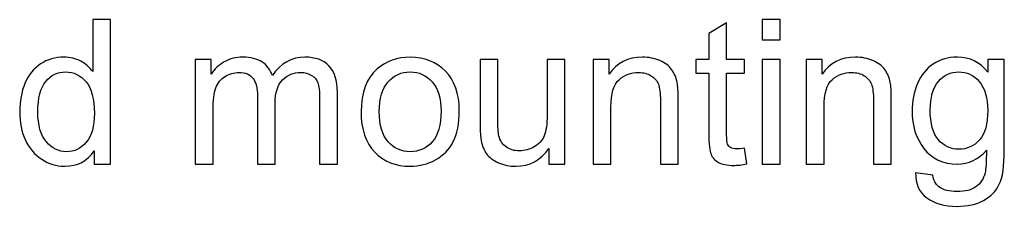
# Model space of a CAD drawing. Header units: centimetres. Extents: x -94 to 21, y -30 to 196.
# Tile 64 of 143: x 6.64 to 10.059, y -14.475 to -13.826. Entities that reach past the tile are written whole.
import ezdxf

# ---------------------------------------------------------------- set-up
doc = ezdxf.new("R2010")
doc.units = ezdxf.units.CM
doc.header["$MEASUREMENT"] = 0
doc.layers.add('Ebene 1', color=7, linetype='Continuous')

msp = doc.modelspace()

# ---------------------------------------------------------------- linework, layer by layer
at = {"layer": 'Ebene 1', "color": 1}
for points, knots in [([(6.89804, -14.32799), (6.89804, -14.32799), (6.89804, -14.28184), (6.89804, -14.28184), (6.87502, -14.31771), (6.84113, -14.3357), (6.79638, -14.3357), (6.7674, -14.3357), (6.74077, -14.32776), (6.71658, -14.31175), (6.69228, -14.29586), (6.67347, -14.27354), (6.66002, -14.24504), (6.6467, -14.21641), (6.64004, -14.18358), (6.64004, -14.14643), (6.64004, -14.11021), (6.64612, -14.07738), (6.65815, -14.04782), (6.67031, -14.01838), (6.68842, -13.99571), (6.71261, -13.98006), (6.73668, -13.96428), (6.76378, -13.95645), (6.79357, -13.95645), (6.81554, -13.95645), (6.83505, -13.96113), (6.85212, -13.97036), (6.86918, -13.97959), (6.88308, -13.99174), (6.89383, -14.00658), (6.89383, -14.00658), (6.89383, -13.82607), (6.89383, -13.82607), (6.89383, -13.82607), (6.95552, -13.82607), (6.95552, -13.82607), (6.95552, -13.82607), (6.95552, -14.32799), (6.95552, -14.32799), (6.95552, -14.32799), (6.89804, -14.32799), (6.89804, -14.32799)], [0, 0, 0, 0, 0.0714286, 0.0714286, 0.0714286, 0.1428571, 0.1428571, 0.1428571, 0.2142857, 0.2142857, 0.2142857, 0.2857143, 0.2857143, 0.2857143, 0.3571429, 0.3571429, 0.3571429, 0.4285714, 0.4285714, 0.4285714, 0.5, 0.5, 0.5, 0.5714286, 0.5714286, 0.5714286, 0.6428571, 0.6428571, 0.6428571, 0.7142857, 0.7142857, 0.7142857, 0.7857143, 0.7857143, 0.7857143, 0.8571429, 0.8571429, 0.8571429, 0.9285714, 0.9285714, 0.9285714, 1, 1, 1, 1]), ([(9.15617, -14.27296), (9.15617, -14.27296), (9.16458, -14.32741), (9.16458, -14.32741), (9.14729, -14.33103), (9.13175, -14.3329), (9.1182, -14.3329), (9.09588, -14.3329), (9.07859, -14.32939), (9.06621, -14.32227), (9.05394, -14.31514), (9.04529, -14.30591), (9.04027, -14.29434), (9.03525, -14.28277), (9.03279, -14.25847), (9.03279, -14.22144), (9.03279, -14.22144), (9.03279, -14.01183), (9.03279, -14.01183), (9.03279, -14.01183), (8.98722, -14.01183), (8.98722, -14.01183), (8.98722, -14.01183), (8.98722, -13.96417), (8.98722, -13.96417), (8.98722, -13.96417), (9.03279, -13.96417), (9.03279, -13.96417), (9.03279, -13.96417), (9.03279, -13.8742), (9.03279, -13.8742), (9.03279, -13.8742), (9.09448, -13.83717), (9.09448, -13.83717), (9.09448, -13.83717), (9.09448, -13.96417), (9.09448, -13.96417), (9.09448, -13.96417), (9.15617, -13.96417), (9.15617, -13.96417), (9.15617, -13.96417), (9.15617, -14.01183), (9.15617, -14.01183), (9.15617, -14.01183), (9.09448, -14.01183), (9.09448, -14.01183), (9.09448, -14.01183), (9.09448, -14.22494), (9.09448, -14.22494), (9.09448, -14.24258), (9.09553, -14.25392), (9.09775, -14.25894), (9.09986, -14.26396), (9.10336, -14.26794), (9.10827, -14.27097), (9.11317, -14.2739), (9.12018, -14.27541), (9.1293, -14.27541), (9.13607, -14.27541), (9.14507, -14.2746), (9.15617, -14.27296)], [0, 0, 0, 0, 0.05, 0.05, 0.05, 0.1, 0.1, 0.1, 0.15, 0.15, 0.15, 0.2, 0.2, 0.2, 0.25, 0.25, 0.25, 0.3, 0.3, 0.3, 0.35, 0.35, 0.35, 0.4, 0.4, 0.4, 0.45, 0.45, 0.45, 0.5, 0.5, 0.5, 0.55, 0.55, 0.55, 0.6, 0.6, 0.6, 0.65, 0.65, 0.65, 0.7, 0.7, 0.7, 0.75, 0.75, 0.75, 0.8, 0.8, 0.8, 0.85, 0.85, 0.85, 0.9, 0.9, 0.9, 0.95, 0.95, 0.95, 1, 1, 1, 1]), ([(9.21838, -13.89617), (9.21838, -13.89617), (9.21838, -13.82607), (9.21838, -13.82607), (9.21838, -13.82607), (9.28007, -13.82607), (9.28007, -13.82607), (9.28007, -13.82607), (9.28007, -13.89617), (9.28007, -13.89617), (9.28007, -13.89617), (9.21838, -13.89617), (9.21838, -13.89617)], [0, 0, 0, 0, 0.25, 0.25, 0.25, 0.5, 0.5, 0.5, 0.75, 0.75, 0.75, 1, 1, 1, 1]), ([(7.24954, -14.32799), (7.24954, -14.32799), (7.24954, -13.96417), (7.24954, -13.96417), (7.24954, -13.96417), (7.30492, -13.96417), (7.30492, -13.96417), (7.30492, -13.96417), (7.30492, -14.01557), (7.30492, -14.01557), (7.31625, -13.99781), (7.33144, -13.98344), (7.35037, -13.97269), (7.36929, -13.96183), (7.3908, -13.95645), (7.41499, -13.95645), (7.44186, -13.95645), (7.46394, -13.96206), (7.48111, -13.97316), (7.49829, -13.98438), (7.51044, -13.99992), (7.51745, -14.02001), (7.54642, -13.9776), (7.58394, -13.95645), (7.63021, -13.95645), (7.66642, -13.95645), (7.69435, -13.96639), (7.71374, -13.98636), (7.73325, -14.00634), (7.74307, -14.03707), (7.74307, -14.07855), (7.74307, -14.07855), (7.74307, -14.32799), (7.74307, -14.32799), (7.74307, -14.32799), (7.68138, -14.32799), (7.68138, -14.32799), (7.68138, -14.32799), (7.68138, -14.09899), (7.68138, -14.09899), (7.68138, -14.07446), (7.67928, -14.0567), (7.6753, -14.04583), (7.67133, -14.03497), (7.66409, -14.02632), (7.65346, -14.01966), (7.64294, -14.013), (7.63056, -14.00973), (7.61642, -14.00973), (7.59071, -14.00973), (7.56945, -14.01826), (7.5525, -14.0352), (7.53556, -14.05226), (7.52715, -14.07948), (7.52715, -14.11687), (7.52715, -14.11687), (7.52715, -14.32799), (7.52715, -14.32799), (7.52715, -14.32799), (7.46546, -14.32799), (7.46546, -14.32799), (7.46546, -14.32799), (7.46546, -14.09187), (7.46546, -14.09187), (7.46546, -14.06453), (7.46043, -14.04396), (7.45039, -14.03029), (7.44034, -14.01662), (7.42386, -14.00973), (7.40108, -14.00973), (7.38378, -14.00973), (7.36777, -14.01429), (7.35305, -14.0234), (7.33833, -14.03251), (7.3277, -14.04583), (7.32104, -14.06348), (7.3145, -14.081), (7.31123, -14.10635), (7.31123, -14.13942), (7.31123, -14.13942), (7.31123, -14.32799), (7.31123, -14.32799), (7.31123, -14.32799), (7.24954, -14.32799), (7.24954, -14.32799)], [0, 0, 0, 0, 0.0357143, 0.0357143, 0.0357143, 0.0714286, 0.0714286, 0.0714286, 0.1071429, 0.1071429, 0.1071429, 0.1428571, 0.1428571, 0.1428571, 0.1785714, 0.1785714, 0.1785714, 0.2142857, 0.2142857, 0.2142857, 0.25, 0.25, 0.25, 0.2857143, 0.2857143, 0.2857143, 0.3214286, 0.3214286, 0.3214286, 0.3571429, 0.3571429, 0.3571429, 0.3928571, 0.3928571, 0.3928571, 0.4285714, 0.4285714, 0.4285714, 0.4642857, 0.4642857, 0.4642857, 0.5, 0.5, 0.5, 0.5357143, 0.5357143, 0.5357143, 0.5714286, 0.5714286, 0.5714286, 0.6071429, 0.6071429, 0.6071429, 0.6428571, 0.6428571, 0.6428571, 0.6785714, 0.6785714, 0.6785714, 0.7142857, 0.7142857, 0.7142857, 0.75, 0.75, 0.75, 0.7857143, 0.7857143, 0.7857143, 0.8214286, 0.8214286, 0.8214286, 0.8571429, 0.8571429, 0.8571429, 0.8928571, 0.8928571, 0.8928571, 0.9285714, 0.9285714, 0.9285714, 0.9642857, 0.9642857, 0.9642857, 1, 1, 1, 1]), ([(7.82544, -14.14608), (7.82544, -14.0789), (7.84414, -14.02913), (7.88164, -13.99676), (7.91284, -13.96989), (7.95105, -13.95645), (7.99603, -13.95645), (8.04592, -13.95645), (8.08681, -13.97281), (8.1186, -14.00553), (8.15026, -14.03812), (8.16615, -14.08334), (8.16615, -14.14094), (8.16615, -14.18767), (8.15914, -14.22436), (8.14512, -14.25111), (8.1311, -14.27787), (8.11066, -14.29866), (8.08378, -14.3135), (8.05702, -14.32834), (8.02769, -14.3357), (7.99603, -14.3357), (7.94509, -14.3357), (7.90396, -14.31946), (7.87253, -14.28686), (7.8411, -14.25427), (7.82544, -14.2073), (7.82544, -14.14608)], [0, 0, 0, 0, 0.1111111, 0.1111111, 0.1111111, 0.2222222, 0.2222222, 0.2222222, 0.3333333, 0.3333333, 0.3333333, 0.4444444, 0.4444444, 0.4444444, 0.5555556, 0.5555556, 0.5555556, 0.6666667, 0.6666667, 0.6666667, 0.7777778, 0.7777778, 0.7777778, 0.8888889, 0.8888889, 0.8888889, 1, 1, 1, 1]), ([(8.47747, -14.32799), (8.47747, -14.32799), (8.47747, -14.2739), (8.47747, -14.2739), (8.44918, -14.31514), (8.41086, -14.3357), (8.36238, -14.3357), (8.341, -14.3357), (8.32102, -14.33161), (8.30244, -14.32343), (8.28385, -14.31514), (8.27007, -14.30486), (8.26107, -14.29247), (8.25207, -14.27997), (8.24577, -14.26478), (8.24214, -14.24679), (8.23969, -14.23464), (8.2384, -14.21548), (8.2384, -14.18931), (8.2384, -14.18931), (8.2384, -13.96417), (8.2384, -13.96417), (8.2384, -13.96417), (8.3001, -13.96417), (8.3001, -13.96417), (8.3001, -13.96417), (8.3001, -14.16547), (8.3001, -14.16547), (8.3001, -14.1976), (8.30139, -14.21933), (8.30384, -14.23043), (8.3077, -14.24667), (8.31588, -14.25929), (8.32849, -14.26852), (8.341, -14.27775), (8.35642, -14.28242), (8.37488, -14.28242), (8.39334, -14.28242), (8.41063, -14.27775), (8.42675, -14.26829), (8.44288, -14.25882), (8.45433, -14.24585), (8.4611, -14.22961), (8.46776, -14.21337), (8.47116, -14.18966), (8.47116, -14.1587), (8.47116, -14.1587), (8.47116, -13.96417), (8.47116, -13.96417), (8.47116, -13.96417), (8.53285, -13.96417), (8.53285, -13.96417), (8.53285, -13.96417), (8.53285, -14.32799), (8.53285, -14.32799), (8.53285, -14.32799), (8.47747, -14.32799), (8.47747, -14.32799)], [0, 0, 0, 0, 0.0526316, 0.0526316, 0.0526316, 0.1052632, 0.1052632, 0.1052632, 0.1578947, 0.1578947, 0.1578947, 0.2105263, 0.2105263, 0.2105263, 0.2631579, 0.2631579, 0.2631579, 0.3157895, 0.3157895, 0.3157895, 0.3684211, 0.3684211, 0.3684211, 0.4210526, 0.4210526, 0.4210526, 0.4736842, 0.4736842, 0.4736842, 0.5263158, 0.5263158, 0.5263158, 0.5789474, 0.5789474, 0.5789474, 0.6315789, 0.6315789, 0.6315789, 0.6842105, 0.6842105, 0.6842105, 0.7368421, 0.7368421, 0.7368421, 0.7894737, 0.7894737, 0.7894737, 0.8421053, 0.8421053, 0.8421053, 0.8947368, 0.8947368, 0.8947368, 0.9473684, 0.9473684, 0.9473684, 1, 1, 1, 1]), ([(8.63104, -14.32799), (8.63104, -14.32799), (8.63104, -13.96417), (8.63104, -13.96417), (8.63104, -13.96417), (8.68643, -13.96417), (8.68643, -13.96417), (8.68643, -13.96417), (8.68643, -14.01581), (8.68643, -14.01581), (8.71306, -13.9762), (8.75162, -13.95645), (8.80198, -13.95645), (8.82394, -13.95645), (8.84405, -13.96043), (8.86239, -13.96826), (8.88073, -13.97608), (8.89452, -13.98648), (8.90363, -13.99922), (8.91275, -14.01195), (8.91917, -14.02714), (8.92279, -14.04467), (8.92501, -14.05611), (8.92618, -14.07609), (8.92618, -14.1046), (8.92618, -14.1046), (8.92618, -14.32799), (8.92618, -14.32799), (8.92618, -14.32799), (8.86449, -14.32799), (8.86449, -14.32799), (8.86449, -14.32799), (8.86449, -14.10694), (8.86449, -14.10694), (8.86449, -14.08182), (8.86216, -14.06301), (8.85737, -14.05062), (8.85258, -14.03824), (8.84405, -14.02831), (8.8319, -14.02083), (8.81974, -14.01347), (8.80536, -14.00973), (8.78901, -14.00973), (8.76284, -14.00973), (8.74029, -14.01803), (8.72124, -14.03473), (8.7022, -14.05132), (8.69274, -14.08299), (8.69274, -14.12949), (8.69274, -14.12949), (8.69274, -14.32799), (8.69274, -14.32799), (8.69274, -14.32799), (8.63104, -14.32799), (8.63104, -14.32799)], [0, 0, 0, 0, 0.0555556, 0.0555556, 0.0555556, 0.1111111, 0.1111111, 0.1111111, 0.1666667, 0.1666667, 0.1666667, 0.2222222, 0.2222222, 0.2222222, 0.2777778, 0.2777778, 0.2777778, 0.3333333, 0.3333333, 0.3333333, 0.3888889, 0.3888889, 0.3888889, 0.4444444, 0.4444444, 0.4444444, 0.5, 0.5, 0.5, 0.5555556, 0.5555556, 0.5555556, 0.6111111, 0.6111111, 0.6111111, 0.6666667, 0.6666667, 0.6666667, 0.7222222, 0.7222222, 0.7222222, 0.7777778, 0.7777778, 0.7777778, 0.8333333, 0.8333333, 0.8333333, 0.8888889, 0.8888889, 0.8888889, 0.9444444, 0.9444444, 0.9444444, 1, 1, 1, 1]), ([(9.21838, -14.32799), (9.21838, -14.32799), (9.21838, -13.96417), (9.21838, -13.96417), (9.21838, -13.96417), (9.28007, -13.96417), (9.28007, -13.96417), (9.28007, -13.96417), (9.28007, -14.32799), (9.28007, -14.32799), (9.28007, -14.32799), (9.21838, -14.32799), (9.21838, -14.32799)], [0, 0, 0, 0, 0.25, 0.25, 0.25, 0.5, 0.5, 0.5, 0.75, 0.75, 0.75, 1, 1, 1, 1]), ([(9.37089, -14.32799), (9.37089, -14.32799), (9.37089, -13.96417), (9.37089, -13.96417), (9.37089, -13.96417), (9.42628, -13.96417), (9.42628, -13.96417), (9.42628, -13.96417), (9.42628, -14.01581), (9.42628, -14.01581), (9.45291, -13.9762), (9.49147, -13.95645), (9.54183, -13.95645), (9.5638, -13.95645), (9.5839, -13.96043), (9.60224, -13.96826), (9.62058, -13.97608), (9.63437, -13.98648), (9.64348, -13.99922), (9.6526, -14.01195), (9.65902, -14.02714), (9.66264, -14.04467), (9.66486, -14.05611), (9.66603, -14.07609), (9.66603, -14.1046), (9.66603, -14.1046), (9.66603, -14.32799), (9.66603, -14.32799), (9.66603, -14.32799), (9.60434, -14.32799), (9.60434, -14.32799), (9.60434, -14.32799), (9.60434, -14.10694), (9.60434, -14.10694), (9.60434, -14.08182), (9.60201, -14.06301), (9.59722, -14.05062), (9.59243, -14.03824), (9.5839, -14.02831), (9.57175, -14.02083), (9.5596, -14.01347), (9.54521, -14.00973), (9.52886, -14.00973), (9.50269, -14.00973), (9.48014, -14.01803), (9.46109, -14.03473), (9.44205, -14.05132), (9.43259, -14.08299), (9.43259, -14.12949), (9.43259, -14.12949), (9.43259, -14.32799), (9.43259, -14.32799), (9.43259, -14.32799), (9.37089, -14.32799), (9.37089, -14.32799)], [0, 0, 0, 0, 0.0555556, 0.0555556, 0.0555556, 0.1111111, 0.1111111, 0.1111111, 0.1666667, 0.1666667, 0.1666667, 0.2222222, 0.2222222, 0.2222222, 0.2777778, 0.2777778, 0.2777778, 0.3333333, 0.3333333, 0.3333333, 0.3888889, 0.3888889, 0.3888889, 0.4444444, 0.4444444, 0.4444444, 0.5, 0.5, 0.5, 0.5555556, 0.5555556, 0.5555556, 0.6111111, 0.6111111, 0.6111111, 0.6666667, 0.6666667, 0.6666667, 0.7222222, 0.7222222, 0.7222222, 0.7777778, 0.7777778, 0.7777778, 0.8333333, 0.8333333, 0.8333333, 0.8888889, 0.8888889, 0.8888889, 0.9444444, 0.9444444, 0.9444444, 1, 1, 1, 1]), ([(9.75079, -14.35813), (9.75079, -14.35813), (9.81038, -14.36655), (9.81038, -14.36655), (9.81283, -14.38501), (9.81984, -14.39844), (9.83129, -14.40697), (9.8466, -14.4183), (9.86751, -14.42403), (9.89403, -14.42403), (9.92255, -14.42403), (9.94463, -14.4183), (9.96017, -14.40697), (9.97571, -14.39564), (9.98623, -14.37963), (9.99172, -14.35918), (9.99487, -14.34668), (9.99639, -14.3204), (9.99616, -14.28032), (9.96917, -14.3121), (9.93564, -14.32799), (9.89544, -14.32799), (9.84543, -14.32799), (9.80664, -14.31), (9.7793, -14.2739), (9.75185, -14.23791), (9.73818, -14.19468), (9.73818, -14.14433), (9.73818, -14.10963), (9.74448, -14.07761), (9.75699, -14.04829), (9.76949, -14.01896), (9.78771, -13.99641), (9.81155, -13.98041), (9.83538, -13.9644), (9.86342, -13.95645), (9.89567, -13.95645), (9.93856, -13.95645), (9.97396, -13.97398), (10.00177, -14.00903), (10.00177, -14.00903), (10.00177, -13.96417), (10.00177, -13.96417), (10.00177, -13.96417), (10.05855, -13.96417), (10.05855, -13.96417), (10.05855, -13.96417), (10.05855, -14.27834), (10.05855, -14.27834), (10.05855, -14.335), (10.05282, -14.37507), (10.04126, -14.39868), (10.02981, -14.42228), (10.01146, -14.44097), (9.98658, -14.45464), (9.96157, -14.46831), (9.93085, -14.4752), (9.89438, -14.4752), (9.85104, -14.4752), (9.8161, -14.4655), (9.78947, -14.44599), (9.76271, -14.4266), (9.74986, -14.39727), (9.75079, -14.35813)], [0, 0, 0, 0, 0.047619, 0.047619, 0.047619, 0.0952381, 0.0952381, 0.0952381, 0.1428571, 0.1428571, 0.1428571, 0.1904762, 0.1904762, 0.1904762, 0.2380952, 0.2380952, 0.2380952, 0.2857143, 0.2857143, 0.2857143, 0.3333333, 0.3333333, 0.3333333, 0.3809524, 0.3809524, 0.3809524, 0.4285714, 0.4285714, 0.4285714, 0.4761905, 0.4761905, 0.4761905, 0.5238095, 0.5238095, 0.5238095, 0.5714286, 0.5714286, 0.5714286, 0.6190476, 0.6190476, 0.6190476, 0.6666667, 0.6666667, 0.6666667, 0.7142857, 0.7142857, 0.7142857, 0.7619048, 0.7619048, 0.7619048, 0.8095238, 0.8095238, 0.8095238, 0.8571429, 0.8571429, 0.8571429, 0.9047619, 0.9047619, 0.9047619, 0.952381, 0.952381, 0.952381, 1, 1, 1, 1]), ([(6.70314, -14.14655), (6.70314, -14.19305), (6.71296, -14.22775), (6.7327, -14.25076), (6.75233, -14.27378), (6.77558, -14.28523), (6.80234, -14.28523), (6.82933, -14.28523), (6.85224, -14.27425), (6.87116, -14.25228), (6.88997, -14.23032), (6.89944, -14.19678), (6.89944, -14.15169), (6.89944, -14.10215), (6.88986, -14.0657), (6.87058, -14.04245), (6.85142, -14.0192), (6.82769, -14.00763), (6.79953, -14.00763), (6.77208, -14.00763), (6.74918, -14.01873), (6.73072, -14.04104), (6.71237, -14.06336), (6.70314, -14.09853), (6.70314, -14.14655)], [0, 0, 0, 0, 0.125, 0.125, 0.125, 0.25, 0.25, 0.25, 0.375, 0.375, 0.375, 0.5, 0.5, 0.5, 0.625, 0.625, 0.625, 0.75, 0.75, 0.75, 0.875, 0.875, 0.875, 1, 1, 1, 1]), ([(7.88853, -14.14619), (7.88853, -14.1927), (7.8987, -14.22751), (7.91903, -14.25053), (7.93948, -14.27366), (7.96507, -14.28523), (7.99603, -14.28523), (8.02664, -14.28523), (8.05211, -14.27366), (8.07256, -14.25041), (8.09289, -14.22716), (8.10305, -14.19176), (8.10305, -14.14421), (8.10305, -14.09934), (8.09277, -14.06534), (8.07233, -14.04233), (8.05188, -14.0192), (8.02641, -14.00763), (7.99603, -14.00763), (7.96507, -14.00763), (7.93948, -14.01908), (7.91903, -14.04209), (7.8987, -14.06511), (7.88853, -14.09981), (7.88853, -14.14619)], [0, 0, 0, 0, 0.125, 0.125, 0.125, 0.25, 0.25, 0.25, 0.375, 0.375, 0.375, 0.5, 0.5, 0.5, 0.625, 0.625, 0.625, 0.75, 0.75, 0.75, 0.875, 0.875, 0.875, 1, 1, 1, 1]), ([(9.80127, -14.13989), (9.80127, -14.18744), (9.81073, -14.22214), (9.82966, -14.24399), (9.8487, -14.26583), (9.87242, -14.27682), (9.90093, -14.27682), (9.92933, -14.27682), (9.95305, -14.26595), (9.97232, -14.24422), (9.99148, -14.22249), (10.00106, -14.18837), (10.00106, -14.14187), (10.00106, -14.09747), (9.99113, -14.06394), (9.97139, -14.04139), (9.95164, -14.01884), (9.92781, -14.00763), (9.89999, -14.00763), (9.87254, -14.00763), (9.84929, -14.01873), (9.83001, -14.04093), (9.81085, -14.06313), (9.80127, -14.09607), (9.80127, -14.13989)], [0, 0, 0, 0, 0.125, 0.125, 0.125, 0.25, 0.25, 0.25, 0.375, 0.375, 0.375, 0.5, 0.5, 0.5, 0.625, 0.625, 0.625, 0.75, 0.75, 0.75, 0.875, 0.875, 0.875, 1, 1, 1, 1])]:
    msp.add_open_spline(points, degree=3, knots=knots, dxfattribs=at)

doc.saveas('drawing.dxf')
